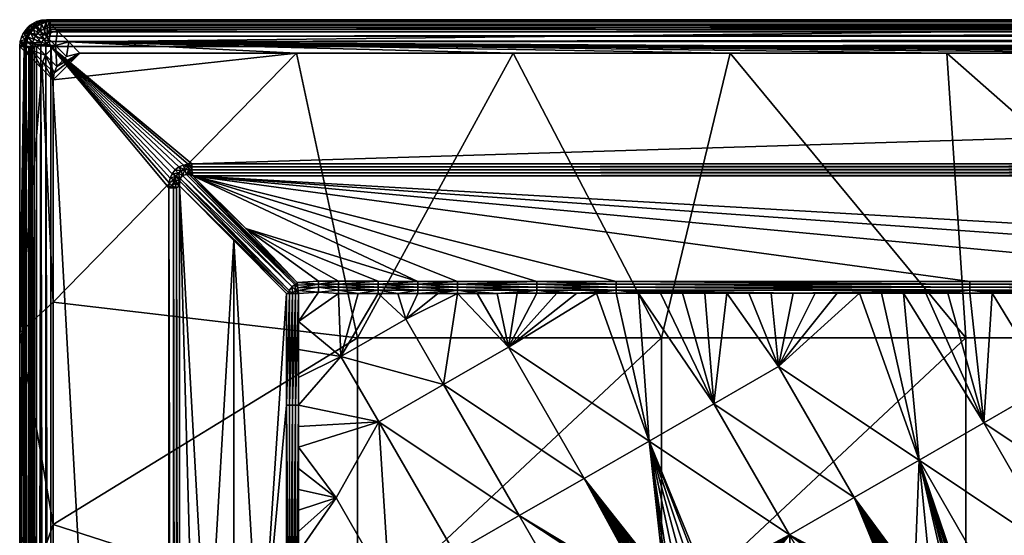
# Model space of a CAD drawing. Header units: inches. Extents: x -23.7 to 23.7, y -7.1 to 20.5.
# Tile 24 of 71: x -23.7 to -12.1, y 14.4 to 20.5. Entities that reach past the tile are written whole.
import ezdxf

# ---------------------------------------------------------------- set-up
doc = ezdxf.new("R2010")
doc.units = ezdxf.units.IN
doc.layers.get('0').update_dxf_attribs({"true_color": 0xc2ced6})

msp = doc.modelspace()

# ---------------------------------------------------------------- linework, layer by layer
for points in [[(-23.641, 20.315), (-23.54, 20.421), (-23.394, 20.299), (-23.641, 20.315)], [(-23.497, 20.414), (-23.54, 20.421), (-23.566, 20.402), (-23.497, 20.414)], [(-23.566, 20.402), (-23.529, 20.388), (-23.497, 20.414), (-23.566, 20.402)], [(-23.394, 20.299), (-23.54, 20.421), (-23.368, 20.472), (-23.394, 20.299)], [(-23.462, 20.436), (-23.484, 20.45), (-23.54, 20.421), (-23.462, 20.436)], [(-23.54, 20.421), (-23.497, 20.414), (-23.462, 20.436), (-23.54, 20.421)], [(-23.486, 20.414), (-23.533, 20.375), (-23.52, 20.362), (-23.486, 20.414)], [(-23.529, 20.388), (-23.533, 20.375), (-23.486, 20.414), (-23.529, 20.388)], [(-23.486, 20.414), (-23.497, 20.414), (-23.529, 20.388), (-23.486, 20.414)], [(-23.52, 20.362), (-23.476, 20.398), (-23.486, 20.414), (-23.52, 20.362)], [(-23.497, 20.414), (-23.486, 20.414), (-23.462, 20.436), (-23.497, 20.414)], [(-23.433, 20.442), (-23.486, 20.414), (-23.476, 20.398), (-23.433, 20.442)], [(-23.433, 20.442), (-23.462, 20.436), (-23.486, 20.414), (-23.433, 20.442)], [(-23.425, 20.467), (-23.484, 20.45), (-23.389, 20.464), (-23.425, 20.467)], [(-23.484, 20.45), (-23.426, 20.452), (-23.389, 20.464), (-23.484, 20.45)], [(-23.484, 20.45), (-23.462, 20.436), (-23.426, 20.452), (-23.484, 20.45)], [(-23.476, 20.398), (-23.426, 20.425), (-23.433, 20.442), (-23.476, 20.398)], [(-23.426, 20.425), (-23.476, 20.398), (-23.438, 20.341), (-23.426, 20.425)], [(-23.433, 20.442), (-23.426, 20.452), (-23.462, 20.436), (-23.433, 20.442)], [(-23.438, 20.341), (-23.4, 20.362), (-23.426, 20.425), (-23.438, 20.341)], [(-23.375, 20.46), (-23.433, 20.442), (-23.426, 20.425), (-23.375, 20.46)], [(-23.426, 20.452), (-23.433, 20.442), (-23.375, 20.46), (-23.426, 20.452)], [(-23.375, 20.46), (-23.389, 20.464), (-23.426, 20.452), (-23.375, 20.46)], [(-23.426, 20.425), (-23.372, 20.442), (-23.375, 20.46), (-23.426, 20.425)], [(-23.372, 20.442), (-23.426, 20.425), (-23.4, 20.362), (-23.372, 20.442)], [(-23.368, 20.472), (-23.425, 20.467), (-23.351, 20.47), (-23.368, 20.472)], [(-23.425, 20.467), (-23.389, 20.464), (-23.351, 20.47), (-23.425, 20.467)], [(-23.4, 20.362), (-23.359, 20.375), (-23.372, 20.442), (-23.4, 20.362)], [(-23.368, 20.472), (-23.237, 20.341), (-23.394, 20.299), (-23.368, 20.472)], [(-23.33, 20.466), (-23.351, 20.47), (-23.389, 20.464), (-23.33, 20.466)], [(-23.389, 20.464), (-23.375, 20.46), (-23.33, 20.466), (-23.389, 20.464)], [(-23.33, 20.466), (-23.375, 20.46), (-23.372, 20.442), (-23.33, 20.466)], [(-23.372, 20.442), (-23.33, 20.448), (-23.33, 20.466), (-23.372, 20.442)], [(-23.33, 20.448), (-23.372, 20.442), (-23.359, 20.375), (-23.33, 20.448)], [(-23.368, 20.472), (-23.351, 20.47), (-23.315, 20.472), (-23.368, 20.472)], [(0, 20.472), (-23.237, 20.341), (-23.368, 20.472), (0, 20.472)], [(-23.368, 20.472), (-23.315, 20.472), (0, 20.472), (-23.368, 20.472)], [(-23.359, 20.375), (-23.326, 20.38), (-23.33, 20.448), (-23.359, 20.375)], [(-23.351, 20.47), (-23.33, 20.466), (-23.315, 20.472), (-23.351, 20.47)], [(-23.33, 20.466), (23.315, 20.467), (23.315, 20.472), (-23.33, 20.466)], [(23.315, 20.472), (-23.315, 20.472), (-23.33, 20.466), (23.315, 20.472)], [(-23.33, 20.448), (23.315, 20.45), (23.315, 20.467), (-23.33, 20.448)], [(23.315, 20.467), (-23.33, 20.466), (-23.33, 20.448), (23.315, 20.467)], [(-23.33, 20.448), (23.315, 20.437), (23.315, 20.45), (-23.33, 20.448)], [(23.315, 20.437), (-23.33, 20.448), (-23.315, 20.421), (23.315, 20.437)], [(-23.33, 20.448), (-23.326, 20.38), (-23.315, 20.421), (-23.33, 20.448)], [(-23.326, 20.38), (-23.315, 20.402), (-23.315, 20.421), (-23.326, 20.38)], [(-23.315, 20.472), (23.315, 20.472), (23.342, 20.472), (-23.315, 20.472)], [(23.342, 20.472), (0, 20.472), (-23.315, 20.472), (23.342, 20.472)], [(-23.315, 20.421), (23.315, 20.421), (23.315, 20.437), (-23.315, 20.421)], [(-23.315, 20.402), (23.315, 20.402), (23.315, 20.421), (-23.315, 20.402)], [(23.315, 20.421), (-23.315, 20.421), (-23.315, 20.402), (23.315, 20.421)], [(0, 20.472), (-23.105, 20.21), (-23.237, 20.341), (0, 20.472)], [(0, 20.472), (0, 20.079), (-23.105, 20.21), (0, 20.472)], [(-23.678, 20.215), (-23.641, 20.315), (-23.509, 20.184), (-23.678, 20.215)], [(-23.641, 20.315), (-23.661, 20.273), (-23.604, 20.284), (-23.641, 20.315)], [(-23.558, 20.358), (-23.612, 20.356), (-23.641, 20.315), (-23.558, 20.358)], [(-23.641, 20.315), (-23.582, 20.325), (-23.558, 20.358), (-23.641, 20.315)], [(-23.641, 20.315), (-23.604, 20.284), (-23.582, 20.325), (-23.641, 20.315)], [(-23.394, 20.299), (-23.509, 20.184), (-23.641, 20.315), (-23.394, 20.299)], [(-23.558, 20.358), (-23.591, 20.38), (-23.612, 20.356), (-23.558, 20.358)], [(-23.604, 20.284), (-23.599, 20.275), (-23.571, 20.328), (-23.604, 20.284)], [(-23.571, 20.328), (-23.582, 20.325), (-23.604, 20.284), (-23.571, 20.328)], [(-23.571, 20.328), (-23.599, 20.275), (-23.582, 20.268), (-23.571, 20.328)], [(-23.529, 20.388), (-23.566, 20.402), (-23.591, 20.38), (-23.529, 20.388)], [(-23.591, 20.38), (-23.558, 20.358), (-23.529, 20.388), (-23.591, 20.38)], [(-23.571, 20.328), (-23.558, 20.358), (-23.582, 20.325), (-23.571, 20.328)], [(-23.582, 20.268), (-23.555, 20.318), (-23.571, 20.328), (-23.582, 20.268)], [(-23.555, 20.318), (-23.582, 20.268), (-23.518, 20.242), (-23.555, 20.318)], [(-23.533, 20.375), (-23.571, 20.328), (-23.555, 20.318), (-23.533, 20.375)], [(-23.571, 20.328), (-23.533, 20.375), (-23.558, 20.358), (-23.571, 20.328)], [(-23.558, 20.358), (-23.533, 20.375), (-23.529, 20.388), (-23.558, 20.358)], [(-23.555, 20.318), (-23.52, 20.362), (-23.533, 20.375), (-23.555, 20.318)], [(-23.52, 20.362), (-23.555, 20.318), (-23.498, 20.28), (-23.52, 20.362)], [(-23.518, 20.242), (-23.498, 20.28), (-23.555, 20.318), (-23.518, 20.242)], [(-23.476, 20.398), (-23.52, 20.362), (-23.471, 20.314), (-23.476, 20.398)], [(-23.498, 20.28), (-23.471, 20.314), (-23.52, 20.362), (-23.498, 20.28)], [(-23.509, 20.184), (-23.394, 20.299), (-23.263, 20.168), (-23.509, 20.184)], [(-23.399, 20.242), (-23.471, 20.314), (-23.498, 20.28), (-23.399, 20.242)], [(-23.471, 20.314), (-23.438, 20.341), (-23.476, 20.398), (-23.471, 20.314)], [(-23.438, 20.341), (-23.471, 20.314), (-23.399, 20.242), (-23.438, 20.341)], [(-23.361, 20.268), (-23.4, 20.362), (-23.438, 20.341), (-23.361, 20.268)], [(-23.399, 20.242), (-23.361, 20.268), (-23.438, 20.341), (-23.399, 20.242)], [(-23.359, 20.375), (-23.4, 20.362), (-23.361, 20.268), (-23.359, 20.375)], [(-23.263, 20.168), (-23.394, 20.299), (-23.237, 20.341), (-23.263, 20.168)], [(-23.361, 20.268), (-23.327, 20.277), (-23.359, 20.375), (-23.361, 20.268)], [(-23.327, 20.277), (-23.326, 20.38), (-23.359, 20.375), (-23.327, 20.277)], [(-23.326, 20.38), (-23.327, 20.277), (-23.315, 20.33), (-23.326, 20.38)], [(-23.327, 20.277), (23.315, 20.302), (23.315, 20.33), (-23.327, 20.277)], [(23.315, 20.33), (-23.315, 20.33), (-23.327, 20.277), (23.315, 20.33)], [(-23.327, 20.277), (23.315, 20.273), (23.315, 20.302), (-23.327, 20.277)], [(-23.326, 20.38), (23.315, 20.38), (23.315, 20.402), (-23.326, 20.38)], [(23.315, 20.402), (-23.315, 20.402), (-23.326, 20.38), (23.315, 20.402)], [(23.315, 20.38), (-23.326, 20.38), (-23.315, 20.356), (23.315, 20.38)], [(-23.315, 20.33), (-23.315, 20.356), (-23.326, 20.38), (-23.315, 20.33)], [(-23.315, 20.356), (23.315, 20.356), (23.315, 20.38), (-23.315, 20.356)], [(-23.315, 20.33), (23.315, 20.33), (23.315, 20.356), (-23.315, 20.33)], [(23.315, 20.356), (-23.315, 20.356), (-23.315, 20.33), (23.315, 20.356)], [(-23.237, 20.341), (-23.105, 20.21), (-23.263, 20.168), (-23.237, 20.341)], [(-23.678, 20.215), (-23.683, 20.157), (-23.627, 20.199), (-23.678, 20.215)], [(-23.552, 20.026), (-23.683, 20.157), (-23.678, 20.215), (-23.552, 20.026)], [(-23.627, 20.199), (-23.683, 20.157), (-23.63, 20.157), (-23.627, 20.199)], [(-23.619, 20.241), (-23.661, 20.273), (-23.678, 20.215), (-23.619, 20.241)], [(-23.678, 20.215), (-23.627, 20.199), (-23.619, 20.241), (-23.678, 20.215)], [(-23.509, 20.184), (-23.541, 20.108), (-23.678, 20.215), (-23.509, 20.184)], [(-23.678, 20.215), (-23.541, 20.108), (-23.552, 20.026), (-23.678, 20.215)], [(-23.661, 20.273), (-23.619, 20.241), (-23.604, 20.284), (-23.661, 20.273)], [(-23.627, 20.199), (-23.63, 20.157), (-23.627, 20.173), (-23.627, 20.199)], [(-23.624, -6.78), (-23.621, 20.188), (-23.63, 20.157), (-23.624, -6.78)], [(-23.621, 20.188), (-23.627, 20.173), (-23.63, 20.157), (-23.621, 20.188)], [(-23.619, 20.241), (-23.627, 20.199), (-23.621, 20.188), (-23.619, 20.241)], [(-23.621, 20.188), (-23.627, 20.199), (-23.627, 20.173), (-23.621, 20.188)], [(-23.621, 20.188), (-23.624, -6.78), (-23.606, -6.78), (-23.621, 20.188)], [(-23.599, 20.275), (-23.621, 20.188), (-23.598, 20.214), (-23.599, 20.275)], [(-23.619, 20.241), (-23.621, 20.188), (-23.599, 20.275), (-23.619, 20.241)], [(-23.606, 20.157), (-23.598, 20.214), (-23.621, 20.188), (-23.606, 20.157)], [(-23.606, -6.78), (-23.606, 20.157), (-23.621, 20.188), (-23.606, -6.78)], [(-23.604, 20.284), (-23.619, 20.241), (-23.599, 20.275), (-23.604, 20.284)], [(-23.598, 20.214), (-23.606, 20.157), (-23.535, 20.157), (-23.598, 20.214)], [(-23.598, 20.214), (-23.582, 20.268), (-23.599, 20.275), (-23.598, 20.214)], [(-23.582, 20.268), (-23.598, 20.214), (-23.531, 20.2), (-23.582, 20.268)], [(-23.535, 20.157), (-23.531, 20.2), (-23.598, 20.214), (-23.535, 20.157)], [(-23.531, 20.2), (-23.518, 20.242), (-23.582, 20.268), (-23.531, 20.2)], [(-23.541, 20.108), (-23.509, 20.184), (-23.378, 20.053), (-23.541, 20.108)], [(-23.434, 20.163), (-23.531, 20.2), (-23.535, 20.157), (-23.434, 20.163)], [(-23.425, 20.203), (-23.518, 20.242), (-23.531, 20.2), (-23.425, 20.203)], [(-23.434, 20.163), (-23.425, 20.203), (-23.531, 20.2), (-23.434, 20.163)], [(-23.498, 20.28), (-23.518, 20.242), (-23.425, 20.203), (-23.498, 20.28)], [(-23.263, 20.168), (-23.378, 20.053), (-23.509, 20.184), (-23.263, 20.168)], [(-23.425, 20.203), (-23.399, 20.242), (-23.498, 20.28), (-23.425, 20.203)], [(-23.366, 20.191), (-23.425, 20.203), (-23.434, 20.163), (-23.366, 20.191)], [(-23.376, 20.16), (-23.366, 20.191), (-23.434, 20.163), (-23.376, 20.16)], [(-23.366, 20.191), (-23.399, 20.242), (-23.425, 20.203), (-23.366, 20.191)], [(-23.339, 20.214), (-23.361, 20.268), (-23.399, 20.242), (-23.339, 20.214)], [(-23.366, 20.191), (-23.339, 20.214), (-23.399, 20.242), (-23.366, 20.191)], [(-23.315, 20.157), (-23.366, 20.191), (-23.376, 20.16), (-23.315, 20.157)], [(-23.315, 20.157), (-23.339, 20.214), (-23.366, 20.191), (-23.315, 20.157)], [(-23.339, 20.214), (-23.327, 20.277), (-23.361, 20.268), (-23.339, 20.214)], [(23.315, 20.273), (-23.327, 20.277), (-23.339, 20.214), (23.315, 20.273)], [(-23.339, 20.214), (23.315, 20.215), (23.315, 20.273), (-23.339, 20.214)], [(23.315, 20.215), (-23.339, 20.214), (-23.315, 20.157), (23.315, 20.215)], [(-23.315, 20.157), (23.315, 20.157), (23.315, 20.215), (-23.315, 20.157)], [(-23.132, 20.037), (-23.263, 20.168), (-23.105, 20.21), (-23.132, 20.037)], [(-23.105, 20.21), (-22.974, 20.079), (-23.132, 20.037), (-23.105, 20.21)], [(-5.105, 20.079), (-23.105, 20.21), (-2.553, 20.079), (-5.105, 20.079)], [(-23.105, 20.21), (0, 20.079), (-2.553, 20.079), (-23.105, 20.21)], [(-7.658, 20.079), (-23.105, 20.21), (-5.105, 20.079), (-7.658, 20.079)], [(-23.105, 20.21), (-7.658, 20.079), (-10.211, 20.079), (-23.105, 20.21)], [(-23.105, 20.21), (-10.211, 20.079), (-12.763, 20.079), (-23.105, 20.21)], [(-23.105, 20.21), (-15.316, 20.079), (-17.869, 20.079), (-23.105, 20.21)], [(-23.105, 20.21), (-20.422, 20.079), (-22.974, 20.079), (-23.105, 20.21)], [(-20.422, 20.079), (-23.105, 20.21), (-17.869, 20.079), (-20.422, 20.079)], [(-15.316, 20.079), (-23.105, 20.21), (-12.763, 20.079), (-15.316, 20.079)], [(-23.683, 16.784), (-23.683, 20.157), (-23.552, 20.026), (-23.683, 16.784)], [(-23.683, 20.157), (-23.683, 16.784), (-23.63, 20.157), (-23.683, 20.157)], [(-23.683, 13.41), (-23.63, 20.157), (-23.683, 16.784), (-23.683, 13.41)], [(-23.63, 20.157), (-23.683, 13.41), (-23.683, 10.036), (-23.63, 20.157)], [(-23.656, -6.806), (-23.63, 20.157), (-23.683, 10.036), (-23.656, -6.806)], [(-23.63, -6.78), (-23.63, 20.157), (-23.656, -6.806), (-23.63, -6.78)], [(-23.63, 20.157), (-23.63, -6.78), (-23.624, -6.78), (-23.63, 20.157)], [(-23.576, -6.78), (-23.576, 20.157), (-23.606, 20.157), (-23.576, -6.78)], [(-23.606, 20.157), (-23.606, -6.78), (-23.576, -6.78), (-23.606, 20.157)], [(-23.606, 20.157), (-23.576, 20.157), (-23.557, 20.157), (-23.606, 20.157)], [(-23.557, 20.157), (-23.535, 20.157), (-23.606, 20.157), (-23.557, 20.157)], [(-23.557, -6.78), (-23.557, 20.157), (-23.576, 20.157), (-23.557, -6.78)], [(-23.576, 20.157), (-23.576, -6.78), (-23.557, -6.78), (-23.576, 20.157)], [(-23.535, -6.78), (-23.535, 20.157), (-23.557, 20.157), (-23.535, -6.78)], [(-23.557, 20.157), (-23.557, -6.78), (-23.535, -6.78), (-23.557, 20.157)], [(-23.42, 19.895), (-23.552, 20.026), (-23.541, 20.108), (-23.42, 19.895)], [(-23.378, 20.053), (-23.41, 19.977), (-23.541, 20.108), (-23.378, 20.053)], [(-23.541, 20.108), (-23.41, 19.977), (-23.42, 19.895), (-23.541, 20.108)], [(-23.535, 20.157), (-23.485, 20.157), (-23.434, 20.163), (-23.535, 20.157)], [(-23.511, -6.78), (-23.511, 20.157), (-23.535, 20.157), (-23.511, -6.78)], [(-23.535, 20.157), (-23.535, -6.78), (-23.511, -6.78), (-23.535, 20.157)], [(-23.511, 20.157), (-23.485, 20.157), (-23.535, 20.157), (-23.511, 20.157)], [(-23.485, -6.78), (-23.485, 20.157), (-23.511, 20.157), (-23.485, -6.78)], [(-23.511, 20.157), (-23.511, -6.78), (-23.485, -6.78), (-23.511, 20.157)], [(-23.431, -6.803), (-23.434, 20.163), (-23.485, -6.78), (-23.431, -6.803)], [(-23.485, -6.78), (-23.434, 20.163), (-23.485, 20.157), (-23.485, -6.78)], [(-23.374, -6.792), (-23.376, 20.16), (-23.434, 20.163), (-23.374, -6.792)], [(-23.434, 20.163), (-23.431, -6.803), (-23.374, -6.792), (-23.434, 20.163)], [(-23.247, 19.921), (-23.378, 20.053), (-23.263, 20.168), (-23.247, 19.921)], [(-23.315, -6.78), (-23.315, 20.157), (-23.376, 20.16), (-23.315, -6.78)], [(-23.376, 20.16), (-23.374, -6.792), (-23.315, -6.78), (-23.376, 20.16)], [(-23.315, 20.157), (-23.315, -6.78), (-21.925, -5.106), (-23.315, 20.157)], [(-21.925, -5.106), (-21.925, 18.492), (-23.315, 20.157), (-21.925, -5.106)], [(-23.315, 20.157), (-21.887, 18.658), (-21.853, 18.703), (-23.315, 20.157)], [(-23.315, 20.157), (-21.91, 18.605), (-21.887, 18.658), (-23.315, 20.157)], [(-23.315, 20.157), (-21.925, 18.492), (-21.922, 18.549), (-23.315, 20.157)], [(-21.922, 18.549), (-21.91, 18.605), (-23.315, 20.157), (-21.922, 18.549)], [(-23.315, 20.157), (-21.807, 18.738), (-21.755, 18.76), (-23.315, 20.157)], [(-21.755, 18.76), (-21.699, 18.772), (-23.315, 20.157), (-21.755, 18.76)], [(-21.656, 18.775), (-23.315, 20.157), (-21.699, 18.772), (-21.656, 18.775)], [(-21.853, 18.703), (-21.807, 18.738), (-23.315, 20.157), (-21.853, 18.703)], [(-23.315, 20.157), (-21.656, 18.775), (23.315, 20.157), (-23.315, 20.157)], [(-23.289, 19.764), (-22.974, 20.079), (-20.422, 20.079), (-23.289, 19.764)], [(-23.289, 17.144), (-20.422, 20.079), (-19.706, 16.725), (-23.289, 17.144)], [(-23.278, 19.845), (-22.974, 20.079), (-23.289, 19.764), (-23.278, 19.845)], [(-23.289, 19.764), (-20.422, 20.079), (-23.289, 17.144), (-23.289, 19.764)], [(-22.974, 20.079), (-23.278, 19.845), (-23.247, 19.921), (-22.974, 20.079)], [(-23.263, 20.168), (-23.132, 20.037), (-23.247, 19.921), (-23.263, 20.168)], [(-23.247, 19.921), (-23.132, 20.037), (-22.974, 20.079), (-23.247, 19.921)], [(21.642, 18.776), (23.315, 20.157), (-21.656, 18.775), (21.642, 18.776)], [(-17.869, 20.079), (-19.706, 16.725), (-20.422, 20.079), (-17.869, 20.079)], [(-17.869, 20.079), (-16.123, 16.725), (-19.706, 16.725), (-17.869, 20.079)], [(-15.316, 20.079), (-16.123, 16.725), (-17.869, 20.079), (-15.316, 20.079)], [(-12.54, 16.725), (-16.123, 16.725), (-15.316, 20.079), (-12.54, 16.725)], [(-15.316, 20.079), (-12.763, 20.079), (-12.54, 16.725), (-15.316, 20.079)], [(-12.763, 20.079), (-10.211, 20.079), (-8.957, 16.725), (-12.763, 20.079)], [(-8.957, 16.725), (-12.54, 16.725), (-12.763, 20.079), (-8.957, 16.725)], [(-23.683, 16.784), (-23.552, 20.026), (-23.42, 19.895), (-23.683, 16.784)], [(-23.289, 19.764), (-23.42, 19.895), (-23.41, 19.977), (-23.289, 19.764)], [(-23.278, 19.845), (-23.41, 19.977), (-23.378, 20.053), (-23.278, 19.845)], [(-23.41, 19.977), (-23.278, 19.845), (-23.289, 19.764), (-23.41, 19.977)], [(-23.378, 20.053), (-23.247, 19.921), (-23.278, 19.845), (-23.378, 20.053)], [(-23.42, 19.895), (-23.289, 17.144), (-23.683, 16.784), (-23.42, 19.895)], [(-23.289, 19.764), (-23.289, 17.144), (-23.42, 19.895), (-23.289, 19.764)], [(-21.815, 18.665), (-21.853, 18.703), (-21.887, 18.658), (-21.815, 18.665)], [(-21.78, 18.69), (-21.807, 18.738), (-21.853, 18.703), (-21.78, 18.69)], [(-21.853, 18.703), (-21.815, 18.665), (-21.78, 18.69), (-21.853, 18.703)], [(-21.78, 18.69), (-21.815, 18.665), (-21.766, 18.637), (-21.78, 18.69)], [(-21.737, 18.703), (-21.755, 18.76), (-21.807, 18.738), (-21.737, 18.703)], [(-21.807, 18.738), (-21.78, 18.69), (-21.737, 18.703), (-21.807, 18.738)], [(-21.737, 18.703), (-21.78, 18.69), (-21.766, 18.637), (-21.737, 18.703)], [(-21.766, 18.637), (-21.72, 18.648), (-21.737, 18.703), (-21.766, 18.637)], [(-21.695, 18.739), (-21.699, 18.772), (-21.755, 18.76), (-21.695, 18.739)], [(-21.755, 18.76), (-21.737, 18.703), (-21.695, 18.739), (-21.755, 18.76)], [(-21.695, 18.739), (-21.737, 18.703), (-21.69, 18.707), (-21.695, 18.739)], [(-21.69, 18.707), (-21.737, 18.703), (-21.72, 18.648), (-21.69, 18.707)], [(-21.72, 18.648), (-21.686, 18.675), (-21.69, 18.707), (-21.72, 18.648)], [(-21.686, 18.675), (-21.72, 18.648), (-21.682, 18.644), (-21.686, 18.675)], [(-21.655, 18.74), (-21.656, 18.775), (-21.699, 18.772), (-21.655, 18.74)], [(-21.699, 18.772), (-21.695, 18.739), (-21.655, 18.74), (-21.699, 18.772)], [(-21.655, 18.74), (-21.695, 18.739), (-21.69, 18.707), (-21.655, 18.74)], [(-21.69, 18.707), (-21.654, 18.704), (-21.655, 18.74), (-21.69, 18.707)], [(-21.654, 18.704), (-21.69, 18.707), (-21.686, 18.675), (-21.654, 18.704)], [(-21.686, 18.675), (-21.653, 18.67), (-21.654, 18.704), (-21.686, 18.675)], [(-21.642, 18.634), (-21.653, 18.67), (-21.686, 18.675), (-21.642, 18.634)], [(-21.686, 18.675), (-21.682, 18.644), (-21.642, 18.634), (-21.686, 18.675)], [(-21.656, 18.775), (-21.655, 18.74), (21.642, 18.776), (-21.656, 18.775)], [(-21.655, 18.74), (21.642, 18.739), (21.642, 18.776), (-21.655, 18.74)], [(-21.655, 18.74), (-21.654, 18.704), (21.642, 18.739), (-21.655, 18.74)], [(21.642, 18.703), (21.642, 18.739), (-21.654, 18.704), (21.642, 18.703)], [(-21.654, 18.704), (-21.653, 18.67), (21.642, 18.703), (-21.654, 18.704)], [(-21.653, 18.67), (21.642, 18.668), (21.642, 18.703), (-21.653, 18.67)], [(-21.853, 18.587), (-21.91, 18.605), (-21.922, 18.549), (-21.853, 18.587)], [(-21.922, 18.549), (-21.89, 18.519), (-21.853, 18.587), (-21.922, 18.549)], [(-21.839, 18.63), (-21.887, 18.658), (-21.91, 18.605), (-21.839, 18.63)], [(-21.91, 18.605), (-21.853, 18.587), (-21.839, 18.63), (-21.91, 18.605)], [(-21.853, 18.587), (-21.89, 18.519), (-21.856, 18.541), (-21.853, 18.587)], [(-21.887, 18.658), (-21.839, 18.63), (-21.815, 18.665), (-21.887, 18.658)], [(-21.853, 18.587), (-21.856, 18.541), (-21.824, 18.537), (-21.853, 18.587)], [(-21.839, 18.63), (-21.853, 18.587), (-21.797, 18.57), (-21.839, 18.63)], [(-21.824, 18.537), (-21.797, 18.57), (-21.853, 18.587), (-21.824, 18.537)], [(-21.815, 18.665), (-21.839, 18.63), (-21.793, 18.603), (-21.815, 18.665)], [(-21.797, 18.57), (-21.793, 18.603), (-21.839, 18.63), (-21.797, 18.57)], [(-21.797, 18.57), (-21.824, 18.537), (-21.802, 18.513), (-21.797, 18.57)], [(-21.793, 18.603), (-21.766, 18.637), (-21.815, 18.665), (-21.793, 18.603)], [(-20.506, 17.248), (-21.797, 18.57), (-21.802, 18.513), (-20.506, 17.248)], [(-21.793, 18.603), (-21.797, 18.57), (-20.51, 17.283), (-21.793, 18.603)], [(-20.506, 17.248), (-20.51, 17.283), (-21.797, 18.57), (-20.506, 17.248)], [(-21.793, 18.603), (-20.472, 17.323), (-21.766, 18.637), (-21.793, 18.603)], [(-20.472, 17.323), (-21.793, 18.603), (-20.51, 17.283), (-20.472, 17.323)], [(-21.72, 18.648), (-21.766, 18.637), (-20.442, 17.351), (-21.72, 18.648)], [(-21.766, 18.637), (-20.472, 17.323), (-20.442, 17.351), (-21.766, 18.637)], [(-20.41, 17.345), (-21.72, 18.648), (-20.442, 17.351), (-20.41, 17.345)], [(-20.41, 17.345), (-21.682, 18.644), (-21.72, 18.648), (-20.41, 17.345)], [(-21.682, 18.644), (-20.41, 17.345), (-20.414, 17.376), (-21.682, 18.644)], [(-21.02, 18.012), (-21.682, 18.644), (-20.414, 17.376), (-21.02, 18.012)], [(-21.682, 18.644), (-21.02, 18.012), (-21.642, 18.634), (-21.682, 18.644)], [(-21.653, 18.67), (-21.642, 18.634), (21.642, 18.668), (-21.653, 18.67)], [(21.642, 18.634), (21.642, 18.668), (-21.642, 18.634), (21.642, 18.634)], [(-21.642, 18.634), (-18.527, 17.389), (-17.591, 17.389), (-21.642, 18.634)], [(-21.642, 18.634), (-17.591, 17.389), (-16.656, 17.389), (-21.642, 18.634)], [(-21.642, 18.634), (-12.492, 17.388), (-8.328, 17.387), (-21.642, 18.634)], [(-21.642, 18.634), (-8.328, 17.387), (-4.164, 17.386), (-21.642, 18.634)], [(-12.492, 17.388), (-21.642, 18.634), (-16.656, 17.389), (-12.492, 17.388)], [(-18.994, 17.389), (-21.642, 18.634), (-21.02, 18.012), (-18.994, 17.389)], [(-18.994, 17.389), (-18.527, 17.389), (-21.642, 18.634), (-18.994, 17.389)], [(0, 17.385), (-21.642, 18.634), (-4.164, 17.386), (0, 17.385)], [(-21.642, 18.634), (0, 17.385), (21.642, 18.634), (-21.642, 18.634)], [(-21.89, 18.519), (-21.922, 18.549), (-21.925, 18.492), (-21.89, 18.519)], [(-21.925, 18.492), (-21.871, 18.492), (-21.89, 18.519), (-21.925, 18.492)], [(-21.871, -5.106), (-21.871, 18.492), (-21.925, 18.492), (-21.871, -5.106)], [(-21.925, 18.492), (-21.925, -5.106), (-21.871, -5.106), (-21.925, 18.492)], [(-21.835, 18.492), (-21.856, 18.541), (-21.89, 18.519), (-21.835, 18.492)], [(-21.89, 18.519), (-21.871, 18.492), (-21.835, 18.492), (-21.89, 18.519)], [(-21.871, 18.492), (-21.871, -5.106), (-21.835, -5.106), (-21.871, 18.492)], [(-21.835, -5.106), (-21.835, 18.492), (-21.871, 18.492), (-21.835, -5.106)], [(-21.856, 18.541), (-21.835, 18.492), (-21.802, 18.513), (-21.856, 18.541)], [(-21.856, 18.541), (-21.802, 18.513), (-21.824, 18.537), (-21.856, 18.541)], [(-21.802, -5.128), (-21.802, 18.513), (-21.835, 18.492), (-21.802, -5.128)], [(-21.835, 18.492), (-21.835, -5.106), (-21.802, -5.128), (-21.835, 18.492)], [(-21.472, 6.693), (-21.802, 18.513), (-21.802, -5.128), (-21.472, 6.693)], [(-21.802, 18.513), (-21.472, 12.593), (-21.161, 17.87), (-21.802, 18.513)], [(-21.802, 18.513), (-21.472, 6.693), (-21.472, 12.593), (-21.802, 18.513)], [(-21.802, 18.513), (-21.161, 17.87), (-20.506, 17.248), (-21.802, 18.513)], [(-20.164, 17.39), (-21.02, 18.012), (-20.414, 17.376), (-20.164, 17.39)], [(-21.02, 18.012), (-19.462, 17.39), (-18.994, 17.389), (-21.02, 18.012)], [(-21.02, 18.012), (-20.164, 17.39), (-19.93, 17.39), (-21.02, 18.012)], [(-21.02, 18.012), (-19.93, 17.39), (-19.462, 17.39), (-21.02, 18.012)], [(-21.16, 12.593), (-21.161, 17.87), (-21.472, 12.593), (-21.16, 12.593)], [(-21.161, 17.87), (-21.16, 12.593), (-20.849, 12.593), (-21.161, 17.87)], [(-21.161, 17.87), (-20.849, 12.593), (-20.539, 17.248), (-21.161, 17.87)], [(-21.161, 17.87), (-20.539, 17.248), (-20.506, 17.248), (-21.161, 17.87)], [(-20.47, 17.248), (-20.472, 17.323), (-20.51, 17.283), (-20.47, 17.248)], [(-20.47, 17.248), (-20.51, 17.283), (-20.506, 17.248), (-20.47, 17.248)], [(-20.435, 17.286), (-20.442, 17.351), (-20.472, 17.323), (-20.435, 17.286)], [(-20.47, 17.248), (-20.435, 17.286), (-20.472, 17.323), (-20.47, 17.248)], [(-20.435, 17.286), (-20.47, 17.248), (-20.434, 17.248), (-20.435, 17.286)], [(-20.406, 17.313), (-20.442, 17.351), (-20.435, 17.286), (-20.406, 17.313)], [(-20.442, 17.351), (-20.406, 17.313), (-20.41, 17.345), (-20.442, 17.351)], [(-20.406, 17.313), (-20.435, 17.286), (-20.402, 17.281), (-20.406, 17.313)], [(-20.435, 17.286), (-20.434, 17.248), (-20.398, 17.248), (-20.435, 17.286)], [(-20.402, 17.281), (-20.435, 17.286), (-20.398, 17.248), (-20.402, 17.281)], [(-20.414, 17.376), (-20.164, 17.356), (-20.164, 17.39), (-20.414, 17.376)], [(-20.414, 17.376), (-20.41, 17.345), (-20.164, 17.356), (-20.414, 17.376)], [(-20.406, 17.313), (-20.164, 17.356), (-20.41, 17.345), (-20.406, 17.313)], [(-20.41, 17.345), (-20.406, 17.313), (-20.402, 17.281), (-20.41, 17.345)], [(-20.406, 17.313), (-20.164, 17.321), (-20.164, 17.356), (-20.406, 17.313)], [(-20.164, 17.321), (-20.406, 17.313), (-20.402, 17.281), (-20.164, 17.321)], [(-20.406, 17.313), (-20.402, 17.281), (-20.398, 17.248), (-20.406, 17.313)], [(-20.164, 17.321), (-20.402, 17.281), (-20.164, 17.264), (-20.164, 17.321)], [(-20.164, 17.264), (-20.402, 17.281), (-20.398, 17.248), (-20.164, 17.264)], [(-20.164, 17.356), (-19.93, 17.356), (-19.93, 17.39), (-20.164, 17.356)], [(-19.93, 17.39), (-20.164, 17.39), (-20.164, 17.356), (-19.93, 17.39)], [(-20.164, 17.356), (-20.164, 17.321), (-19.93, 17.321), (-20.164, 17.356)], [(-19.93, 17.321), (-19.93, 17.356), (-20.164, 17.356), (-19.93, 17.321)], [(-20.164, 17.321), (-20.164, 17.264), (-19.93, 17.285), (-20.164, 17.321)], [(-19.93, 17.285), (-19.93, 17.321), (-20.164, 17.321), (-19.93, 17.285)], [(-20.164, 17.264), (-19.93, 17.248), (-19.93, 17.285), (-20.164, 17.264)], [(-19.462, 17.39), (-19.93, 17.39), (-19.93, 17.356), (-19.462, 17.39)], [(-19.93, 17.356), (-19.462, 17.356), (-19.462, 17.39), (-19.93, 17.356)], [(-19.93, 17.356), (-19.93, 17.321), (-19.462, 17.321), (-19.93, 17.356)], [(-19.462, 17.321), (-19.462, 17.356), (-19.93, 17.356), (-19.462, 17.321)], [(-19.93, 17.321), (-19.93, 17.285), (-19.462, 17.285), (-19.93, 17.321)], [(-19.462, 17.285), (-19.462, 17.321), (-19.93, 17.321), (-19.462, 17.285)], [(-19.93, 17.285), (-19.93, 17.248), (-19.696, 17.248), (-19.93, 17.285)], [(-19.93, 17.285), (-19.696, 17.248), (-19.462, 17.285), (-19.93, 17.285)], [(-19.696, 17.248), (-19.462, 17.248), (-19.462, 17.285), (-19.696, 17.248)], [(-18.994, 17.389), (-19.462, 17.39), (-19.462, 17.356), (-18.994, 17.389)], [(-19.462, 17.356), (-18.994, 17.356), (-18.994, 17.389), (-19.462, 17.356)], [(-19.462, 17.356), (-19.462, 17.321), (-18.994, 17.321), (-19.462, 17.356)], [(-18.994, 17.321), (-18.994, 17.356), (-19.462, 17.356), (-18.994, 17.321)], [(-19.462, 17.321), (-19.462, 17.285), (-18.994, 17.285), (-19.462, 17.321)], [(-18.994, 17.285), (-18.994, 17.321), (-19.462, 17.321), (-18.994, 17.285)], [(-19.462, 17.285), (-19.462, 17.248), (-19.228, 17.248), (-19.462, 17.285)], [(-19.462, 17.285), (-19.228, 17.248), (-18.994, 17.285), (-19.462, 17.285)], [(-18.994, 17.285), (-19.228, 17.248), (-18.994, 17.248), (-18.994, 17.285)], [(-18.994, 17.356), (-18.527, 17.356), (-18.527, 17.389), (-18.994, 17.356)], [(-18.527, 17.389), (-18.994, 17.389), (-18.994, 17.356), (-18.527, 17.389)], [(-18.994, 17.356), (-18.994, 17.321), (-18.527, 17.321), (-18.994, 17.356)], [(-18.527, 17.321), (-18.527, 17.356), (-18.994, 17.356), (-18.527, 17.321)], [(-18.994, 17.321), (-18.994, 17.285), (-18.527, 17.285), (-18.994, 17.321)], [(-18.527, 17.285), (-18.527, 17.321), (-18.994, 17.321), (-18.527, 17.285)], [(-18.527, 17.285), (-18.994, 17.285), (-18.994, 17.248), (-18.527, 17.285)], [(-18.994, 17.248), (-18.76, 17.248), (-18.527, 17.285), (-18.994, 17.248)], [(-18.76, 17.248), (-18.527, 17.248), (-18.527, 17.285), (-18.76, 17.248)], [(-18.527, 17.356), (-17.591, 17.356), (-17.591, 17.389), (-18.527, 17.356)], [(-17.591, 17.389), (-18.527, 17.389), (-18.527, 17.356), (-17.591, 17.389)], [(-18.527, 17.356), (-18.527, 17.321), (-17.591, 17.321), (-18.527, 17.356)], [(-17.591, 17.321), (-17.591, 17.356), (-18.527, 17.356), (-17.591, 17.321)], [(-18.527, 17.321), (-18.527, 17.285), (-17.591, 17.285), (-18.527, 17.321)], [(-17.591, 17.285), (-17.591, 17.321), (-18.527, 17.321), (-17.591, 17.285)], [(-18.527, 17.285), (-18.293, 17.248), (-18.059, 17.248), (-18.527, 17.285)], [(-17.591, 17.285), (-18.527, 17.285), (-18.059, 17.248), (-17.591, 17.285)], [(-18.293, 17.248), (-18.527, 17.285), (-18.527, 17.248), (-18.293, 17.248)], [(-17.825, 17.249), (-17.591, 17.285), (-18.059, 17.248), (-17.825, 17.249)], [(-17.591, 17.285), (-17.825, 17.249), (-17.591, 17.249), (-17.591, 17.285)], [(-16.656, 17.356), (-16.656, 17.389), (-17.591, 17.389), (-16.656, 17.356)], [(-17.591, 17.389), (-17.591, 17.356), (-16.656, 17.356), (-17.591, 17.389)], [(-17.591, 17.356), (-17.591, 17.321), (-16.656, 17.321), (-17.591, 17.356)], [(-16.656, 17.321), (-16.656, 17.356), (-17.591, 17.356), (-16.656, 17.321)], [(-16.656, 17.285), (-16.656, 17.321), (-17.591, 17.321), (-16.656, 17.285)], [(-17.591, 17.321), (-17.591, 17.285), (-16.656, 17.285), (-17.591, 17.321)], [(-16.656, 17.285), (-17.591, 17.285), (-17.123, 17.249), (-16.656, 17.285)], [(-17.591, 17.285), (-17.591, 17.249), (-17.357, 17.249), (-17.591, 17.285)], [(-17.357, 17.249), (-17.123, 17.249), (-17.591, 17.285), (-17.357, 17.249)], [(-16.889, 17.249), (-16.656, 17.285), (-17.123, 17.249), (-16.889, 17.249)], [(-16.656, 17.285), (-16.889, 17.249), (-16.656, 17.249), (-16.656, 17.285)], [(-16.656, 17.389), (-16.656, 17.356), (-12.492, 17.355), (-16.656, 17.389)], [(-12.492, 17.355), (-12.492, 17.388), (-16.656, 17.389), (-12.492, 17.355)], [(-12.492, 17.321), (-12.492, 17.355), (-16.656, 17.356), (-12.492, 17.321)], [(-16.656, 17.356), (-16.656, 17.321), (-12.492, 17.321), (-16.656, 17.356)], [(-12.492, 17.286), (-12.492, 17.321), (-16.656, 17.321), (-12.492, 17.286)], [(-16.656, 17.321), (-16.656, 17.285), (-12.492, 17.286), (-16.656, 17.321)], [(-16.656, 17.285), (-14.574, 17.249), (-12.492, 17.286), (-16.656, 17.285)], [(-16.656, 17.285), (-14.834, 17.249), (-14.574, 17.249), (-16.656, 17.285)], [(-16.656, 17.285), (-15.094, 17.249), (-14.834, 17.249), (-16.656, 17.285)], [(-15.354, 17.249), (-16.656, 17.285), (-15.615, 17.249), (-15.354, 17.249)], [(-16.656, 17.285), (-16.135, 17.249), (-15.875, 17.249), (-16.656, 17.285)], [(-15.875, 17.249), (-15.615, 17.249), (-16.656, 17.285), (-15.875, 17.249)], [(-16.656, 17.249), (-16.395, 17.249), (-16.656, 17.285), (-16.656, 17.249)], [(-16.656, 17.285), (-16.395, 17.249), (-16.135, 17.249), (-16.656, 17.285)], [(-16.656, 17.285), (-15.354, 17.249), (-15.094, 17.249), (-16.656, 17.285)], [(-14.313, 17.249), (-12.492, 17.286), (-14.574, 17.249), (-14.313, 17.249)], [(-14.313, 17.249), (-14.053, 17.249), (-12.492, 17.286), (-14.313, 17.249)], [(-13.793, 17.25), (-12.492, 17.286), (-14.053, 17.249), (-13.793, 17.25)], [(-13.793, 17.25), (-13.533, 17.25), (-12.492, 17.286), (-13.793, 17.25)], [(-13.533, 17.25), (-13.272, 17.25), (-12.492, 17.286), (-13.533, 17.25)], [(-13.012, 17.25), (-12.492, 17.286), (-13.272, 17.25), (-13.012, 17.25)], [(-13.012, 17.25), (-12.752, 17.25), (-12.492, 17.286), (-13.012, 17.25)], [(-12.752, 17.25), (-12.492, 17.25), (-12.492, 17.286), (-12.752, 17.25)], [(-8.328, 17.387), (-12.492, 17.388), (-12.492, 17.355), (-8.328, 17.387)], [(-12.492, 17.355), (-8.328, 17.355), (-8.328, 17.387), (-12.492, 17.355)], [(-12.492, 17.355), (-12.492, 17.321), (-8.328, 17.321), (-12.492, 17.355)], [(-8.328, 17.321), (-8.328, 17.355), (-12.492, 17.355), (-8.328, 17.321)], [(-12.492, 17.321), (-12.492, 17.286), (-8.328, 17.286), (-12.492, 17.321)], [(-8.328, 17.286), (-8.328, 17.321), (-12.492, 17.321), (-8.328, 17.286)], [(-12.492, 17.286), (-10.67, 17.25), (-10.41, 17.251), (-12.492, 17.286)], [(-10.93, 17.25), (-12.492, 17.286), (-11.19, 17.25), (-10.93, 17.25)], [(-12.492, 17.286), (-11.451, 17.25), (-11.19, 17.25), (-12.492, 17.286)], [(-12.492, 17.286), (-10.41, 17.251), (-8.328, 17.286), (-12.492, 17.286)], [(-10.67, 17.25), (-12.492, 17.286), (-10.93, 17.25), (-10.67, 17.25)], [(-12.492, 17.286), (-11.971, 17.25), (-11.711, 17.25), (-12.492, 17.286)], [(-12.492, 17.25), (-12.231, 17.25), (-12.492, 17.286), (-12.492, 17.25)], [(-11.971, 17.25), (-12.492, 17.286), (-12.231, 17.25), (-11.971, 17.25)], [(-12.492, 17.286), (-11.711, 17.25), (-11.451, 17.25), (-12.492, 17.286)], [(-20.539, 15.929), (-20.539, 17.248), (-20.849, 12.593), (-20.539, 15.929)], [(-20.539, 17.248), (-20.539, 15.929), (-20.506, 17.248), (-20.539, 17.248)], [(-20.505, 15.929), (-20.506, 17.248), (-20.539, 15.929), (-20.505, 15.929)], [(-20.47, 17.248), (-20.506, 17.248), (-20.434, 17.248), (-20.47, 17.248)], [(-20.47, 17.248), (-20.506, 17.248), (-20.505, 15.929), (-20.47, 17.248)], [(-20.505, 15.929), (-20.47, 15.929), (-20.47, 17.248), (-20.505, 15.929)], [(-20.434, 15.929), (-20.434, 17.248), (-20.47, 15.929), (-20.434, 15.929)], [(-20.434, 17.248), (-20.47, 17.248), (-20.47, 15.929), (-20.434, 17.248)], [(-20.434, 15.929), (-20.398, 15.929), (-20.398, 17.248), (-20.434, 15.929)], [(-20.398, 17.248), (-20.434, 17.248), (-20.434, 15.929), (-20.398, 17.248)], [(-20.164, 17.264), (-20.398, 17.248), (-20.398, 16.918), (-20.164, 17.264)], [(-20.398, 16.918), (-19.93, 17.248), (-20.164, 17.264), (-20.398, 16.918)], [(-20.398, 17.248), (-20.398, 16.588), (-20.398, 16.918), (-20.398, 17.248)], [(-20.398, 16.588), (-20.398, 17.248), (-20.398, 15.929), (-20.398, 16.588)], [(-19.9, 16.505), (-19.93, 17.248), (-20.398, 16.918), (-19.9, 16.505)], [(-19.9, 16.505), (-19.696, 17.248), (-19.93, 17.248), (-19.9, 16.505)], [(-19.696, 17.248), (-19.9, 16.505), (-19.462, 17.248), (-19.696, 17.248)], [(-19.462, 17.248), (-19.9, 16.505), (-19.135, 16.945), (-19.462, 17.248)], [(-19.462, 17.248), (-19.135, 16.945), (-19.228, 17.248), (-19.462, 17.248)], [(-19.135, 16.945), (-18.994, 17.248), (-19.228, 17.248), (-19.135, 16.945)], [(-18.76, 17.248), (-18.994, 17.248), (-19.135, 16.945), (-18.76, 17.248)], [(-18.527, 17.248), (-19.135, 16.945), (-18.69, 16.173), (-18.527, 17.248)], [(-18.527, 17.248), (-18.76, 17.248), (-19.135, 16.945), (-18.527, 17.248)], [(-18.527, 17.248), (-18.69, 16.173), (-17.926, 16.613), (-18.527, 17.248)], [(-17.926, 16.613), (-18.293, 17.248), (-18.527, 17.248), (-17.926, 16.613)], [(-18.293, 17.248), (-17.926, 16.613), (-18.059, 17.248), (-18.293, 17.248)], [(-17.825, 17.249), (-18.059, 17.248), (-17.926, 16.613), (-17.825, 17.249)], [(-17.926, 16.613), (-17.591, 17.249), (-17.825, 17.249), (-17.926, 16.613)], [(-17.357, 17.249), (-17.591, 17.249), (-17.926, 16.613), (-17.357, 17.249)], [(-16.271, 15.508), (-16.889, 17.249), (-17.926, 16.613), (-16.271, 15.508)], [(-16.889, 17.249), (-17.123, 17.249), (-17.926, 16.613), (-16.889, 17.249)], [(-17.123, 17.249), (-17.357, 17.249), (-17.926, 16.613), (-17.123, 17.249)], [(-16.271, 15.508), (-16.656, 17.249), (-16.889, 17.249), (-16.271, 15.508)], [(-16.395, 17.249), (-16.656, 17.249), (-16.271, 15.508), (-16.395, 17.249)], [(-15.508, 15.948), (-16.135, 17.249), (-16.395, 17.249), (-15.508, 15.948)], [(-16.271, 15.508), (-15.508, 15.948), (-16.395, 17.249), (-16.271, 15.508)], [(-15.875, 17.249), (-16.135, 17.249), (-15.508, 15.948), (-15.875, 17.249)], [(-15.508, 15.948), (-15.615, 17.249), (-15.875, 17.249), (-15.508, 15.948)], [(-15.354, 17.249), (-15.615, 17.249), (-15.508, 15.948), (-15.354, 17.249)], [(-15.508, 15.948), (-14.744, 16.387), (-15.354, 17.249), (-15.508, 15.948)], [(-14.744, 16.387), (-15.094, 17.249), (-15.354, 17.249), (-14.744, 16.387)], [(-14.744, 16.387), (-14.834, 17.249), (-15.094, 17.249), (-14.744, 16.387)], [(-14.574, 17.249), (-14.834, 17.249), (-14.744, 16.387), (-14.574, 17.249)], [(-14.744, 16.387), (-13.793, 17.25), (-14.053, 17.249), (-14.744, 16.387)], [(-13.091, 15.283), (-13.793, 17.25), (-14.744, 16.387), (-13.091, 15.283)], [(-14.744, 16.387), (-14.313, 17.249), (-14.574, 17.249), (-14.744, 16.387)], [(-14.053, 17.249), (-14.313, 17.249), (-14.744, 16.387), (-14.053, 17.249)], [(-13.533, 17.25), (-13.793, 17.25), (-13.091, 15.283), (-13.533, 17.25)], [(-13.533, 17.25), (-13.091, 15.283), (-13.272, 17.25), (-13.533, 17.25)], [(-13.272, 17.25), (-13.091, 15.283), (-12.328, 15.723), (-13.272, 17.25)], [(-13.272, 17.25), (-12.328, 15.723), (-13.012, 17.25), (-13.272, 17.25)], [(-12.752, 17.25), (-13.012, 17.25), (-12.328, 15.723), (-12.752, 17.25)], [(-12.328, 15.723), (-12.492, 17.25), (-12.752, 17.25), (-12.328, 15.723)], [(-12.231, 17.25), (-12.492, 17.25), (-12.328, 15.723), (-12.231, 17.25)], [(-11.565, 16.163), (-12.231, 17.25), (-12.328, 15.723), (-11.565, 16.163)], [(-12.231, 17.25), (-11.565, 16.163), (-11.971, 17.25), (-12.231, 17.25)], [(-23.289, 14.523), (-23.683, 16.784), (-23.289, 17.144), (-23.289, 14.523)], [(-23.289, 14.523), (-23.289, 17.144), (-19.706, 16.725), (-23.289, 14.523)], [(-18.69, 16.173), (-19.135, 16.945), (-19.9, 16.505), (-18.69, 16.173)], [(-20.398, 16.918), (-20.398, 16.588), (-19.9, 16.505), (-20.398, 16.918)], [(-23.683, 16.784), (-23.289, 14.523), (-23.683, 13.41), (-23.683, 16.784)], [(-19.706, 16.725), (-19.706, 13.371), (-23.289, 14.523), (-19.706, 16.725)], [(-19.706, 13.371), (-19.706, 16.725), (-16.123, 16.725), (-19.706, 13.371)], [(-16.123, 16.725), (-16.123, 13.371), (-19.706, 13.371), (-16.123, 16.725)], [(-16.123, 13.371), (-16.123, 16.725), (-12.54, 16.725), (-16.123, 13.371)], [(-12.54, 16.725), (-12.54, 13.371), (-16.123, 13.371), (-12.54, 16.725)], [(-12.54, 13.371), (-12.54, 16.725), (-8.957, 16.725), (-12.54, 13.371)], [(-20.398, 16.258), (-20.398, 16.588), (-20.398, 15.929), (-20.398, 16.258)], [(-19.9, 16.505), (-20.398, 16.588), (-20.398, 16.258), (-19.9, 16.505)], [(-17.035, 15.068), (-17.926, 16.613), (-18.69, 16.173), (-17.035, 15.068)], [(-17.926, 16.613), (-17.035, 15.068), (-16.271, 15.508), (-17.926, 16.613)], [(-20.398, 15.929), (-19.9, 16.505), (-20.398, 16.258), (-20.398, 15.929)], [(-19.9, 16.505), (-20.398, 15.929), (-19.454, 15.733), (-19.9, 16.505)], [(-19.9, 16.505), (-19.454, 15.733), (-18.69, 16.173), (-19.9, 16.505)], [(-13.854, 14.844), (-14.744, 16.387), (-15.508, 15.948), (-13.854, 14.844)], [(-14.744, 16.387), (-13.854, 14.844), (-13.091, 15.283), (-14.744, 16.387)], [(-17.799, 14.629), (-18.69, 16.173), (-19.454, 15.733), (-17.799, 14.629)], [(-18.69, 16.173), (-17.799, 14.629), (-17.035, 15.068), (-18.69, 16.173)], [(-10.676, 14.62), (-11.565, 16.163), (-12.328, 15.723), (-10.676, 14.62)], [(-20.538, 11.97), (-20.539, 15.929), (-20.849, 12.593), (-20.538, 11.97)], [(-20.539, 15.929), (-20.538, 11.97), (-20.505, 11.97), (-20.539, 15.929)], [(-20.505, 11.97), (-20.505, 15.929), (-20.539, 15.929), (-20.505, 11.97)], [(-20.505, 11.97), (-20.47, 11.97), (-20.47, 15.929), (-20.505, 11.97)], [(-20.47, 15.929), (-20.505, 15.929), (-20.505, 11.97), (-20.47, 15.929)], [(-20.47, 11.97), (-20.435, 11.97), (-20.434, 15.929), (-20.47, 11.97)], [(-20.434, 15.929), (-20.47, 15.929), (-20.47, 11.97), (-20.434, 15.929)], [(-20.435, 11.97), (-20.398, 15.929), (-20.434, 15.929), (-20.435, 11.97)], [(-20.435, 11.97), (-20.398, 13.95), (-20.398, 15.929), (-20.435, 11.97)], [(-20.398, 15.929), (-20.398, 15.186), (-20.398, 15.434), (-20.398, 15.929)], [(-20.398, 15.929), (-20.398, 14.939), (-20.398, 15.186), (-20.398, 15.929)], [(-20.398, 15.929), (-20.398, 14.444), (-20.398, 14.692), (-20.398, 15.929)], [(-20.398, 15.929), (-20.398, 13.95), (-20.398, 14.197), (-20.398, 15.929)], [(-20.398, 14.197), (-20.398, 14.444), (-20.398, 15.929), (-20.398, 14.197)], [(-20.398, 14.692), (-20.398, 14.939), (-20.398, 15.929), (-20.398, 14.692)], [(-20.398, 15.434), (-20.398, 15.681), (-20.398, 15.929), (-20.398, 15.434)], [(-20.398, 15.929), (-20.398, 15.681), (-19.454, 15.733), (-20.398, 15.929)], [(-14.618, 14.404), (-15.508, 15.948), (-16.271, 15.508), (-14.618, 14.404)], [(-15.508, 15.948), (-14.618, 14.404), (-13.854, 14.844), (-15.508, 15.948)], [(-20.398, 15.681), (-20.398, 15.434), (-19.454, 15.733), (-20.398, 15.681)], [(-20.398, 15.434), (-19.957, 14.839), (-19.454, 15.733), (-20.398, 15.434)], [(-19.454, 15.733), (-19.957, 14.839), (-19.327, 13.749), (-19.454, 15.733)], [(-19.327, 13.749), (-18.563, 14.189), (-19.454, 15.733), (-19.327, 13.749)], [(-19.454, 15.733), (-18.563, 14.189), (-17.799, 14.629), (-19.454, 15.733)], [(-11.439, 14.18), (-12.328, 15.723), (-13.091, 15.283), (-11.439, 14.18)], [(-12.328, 15.723), (-11.439, 14.18), (-10.676, 14.62), (-12.328, 15.723)], [(-20.398, 15.434), (-20.398, 15.186), (-19.957, 14.839), (-20.398, 15.434)], [(-17.035, 15.068), (-16.088, 13.87), (-16.271, 15.508), (-17.035, 15.068)], [(-16.022, 13.876), (-16.271, 15.508), (-16.056, 13.875), (-16.022, 13.876)], [(-16.056, 13.875), (-16.271, 15.508), (-16.088, 13.87), (-16.056, 13.875)], [(-15.732, 13.876), (-16.271, 15.508), (-15.829, 13.876), (-15.732, 13.876)], [(-15.602, 13.875), (-16.271, 15.508), (-15.635, 13.857), (-15.602, 13.875)], [(-15.635, 13.857), (-16.271, 15.508), (-15.732, 13.876), (-15.635, 13.857)], [(-16.271, 15.508), (-15.926, 13.876), (-15.829, 13.876), (-16.271, 15.508)], [(-16.271, 15.508), (-16.022, 13.876), (-15.926, 13.876), (-16.271, 15.508)], [(-14.618, 14.404), (-16.271, 15.508), (-15.602, 13.875), (-14.618, 14.404)], [(-13.854, 14.844), (-13.144, 13.876), (-13.091, 15.283), (-13.854, 14.844)], [(-13.144, 13.876), (-12.951, 13.876), (-13.091, 15.283), (-13.144, 13.876)], [(-13.091, 15.283), (-12.202, 13.74), (-11.439, 14.18), (-13.091, 15.283)], [(-13.091, 15.283), (-12.758, 13.857), (-12.725, 13.875), (-13.091, 15.283)], [(-12.951, 13.876), (-12.758, 13.857), (-13.091, 15.283), (-12.951, 13.876)], [(-13.091, 15.283), (-12.725, 13.875), (-12.692, 13.87), (-13.091, 15.283)], [(-13.091, 15.283), (-12.692, 13.87), (-12.659, 13.863), (-13.091, 15.283)], [(-12.628, 13.853), (-12.597, 13.84), (-13.091, 15.283), (-12.628, 13.853)], [(-13.091, 15.283), (-12.597, 13.84), (-12.202, 13.74), (-13.091, 15.283)], [(-12.659, 13.863), (-12.628, 13.853), (-13.091, 15.283), (-12.659, 13.863)], [(-20.398, 14.939), (-19.957, 14.839), (-20.398, 15.186), (-20.398, 14.939)], [(-17.799, 14.629), (-16.305, 13.729), (-17.035, 15.068), (-17.799, 14.629)], [(-16.212, 13.823), (-17.035, 15.068), (-16.239, 13.803), (-16.212, 13.823)], [(-17.035, 15.068), (-16.285, 13.756), (-16.263, 13.781), (-17.035, 15.068)], [(-17.035, 15.068), (-16.263, 13.781), (-16.239, 13.803), (-17.035, 15.068)], [(-17.035, 15.068), (-16.212, 13.823), (-16.183, 13.839), (-17.035, 15.068)], [(-17.035, 15.068), (-16.183, 13.839), (-16.152, 13.853), (-17.035, 15.068)], [(-17.035, 15.068), (-16.152, 13.853), (-16.121, 13.863), (-17.035, 15.068)], [(-17.035, 15.068), (-16.121, 13.863), (-16.088, 13.87), (-17.035, 15.068)], [(-16.305, 13.729), (-16.285, 13.756), (-17.035, 15.068), (-16.305, 13.729)], [(-19.957, 14.839), (-20.398, 14.939), (-20.398, 14.692), (-19.957, 14.839)], [(-14.618, 14.404), (-13.407, 13.756), (-13.854, 14.844), (-14.618, 14.404)], [(-13.333, 13.823), (-13.854, 14.844), (-13.36, 13.803), (-13.333, 13.823)], [(-13.333, 13.823), (-13.304, 13.839), (-13.854, 14.844), (-13.333, 13.823)], [(-13.274, 13.853), (-13.242, 13.863), (-13.854, 14.844), (-13.274, 13.853)], [(-13.304, 13.839), (-13.274, 13.853), (-13.854, 14.844), (-13.304, 13.839)], [(-13.854, 14.844), (-13.385, 13.781), (-13.36, 13.803), (-13.854, 14.844)], [(-13.407, 13.756), (-13.385, 13.781), (-13.854, 14.844), (-13.407, 13.756)], [(-13.854, 14.844), (-13.242, 13.863), (-13.21, 13.87), (-13.854, 14.844)], [(-13.854, 14.844), (-13.21, 13.87), (-13.177, 13.875), (-13.854, 14.844)], [(-13.854, 14.844), (-13.177, 13.875), (-13.144, 13.876), (-13.854, 14.844)], [(-19.957, 14.839), (-20.398, 14.692), (-20.398, 14.444), (-19.957, 14.839)], [(-19.327, 13.749), (-19.957, 14.839), (-20.398, 14.197), (-19.327, 13.749)], [(-20.398, 14.444), (-20.398, 14.197), (-19.957, 14.839), (-20.398, 14.444)], [(-16.909, 13.085), (-17.799, 14.629), (-18.563, 14.189), (-16.909, 13.085)], [(-16.909, 13.085), (-16.335, 13.67), (-17.799, 14.629), (-16.909, 13.085)], [(-16.321, 13.701), (-16.305, 13.729), (-17.799, 14.629), (-16.321, 13.701)], [(-16.335, 13.67), (-16.321, 13.701), (-17.799, 14.629), (-16.335, 13.67)], [(-23.683, 13.41), (-23.289, 14.523), (-23.289, 11.903), (-23.683, 13.41)], [(-19.706, 13.371), (-23.289, 11.903), (-23.289, 14.523), (-19.706, 13.371)], [(-15.569, 13.87), (-14.618, 14.404), (-15.602, 13.875), (-15.569, 13.87)], [(-14.618, 14.404), (-15.569, 13.87), (-15.537, 13.863), (-14.618, 14.404)], [(-15.505, 13.853), (-14.618, 14.404), (-15.537, 13.863), (-15.505, 13.853)], [(-15.475, 13.839), (-14.618, 14.404), (-15.505, 13.853), (-15.475, 13.839)], [(-14.618, 14.404), (-15.475, 13.839), (-15.446, 13.823), (-14.618, 14.404)], [(-15.446, 13.823), (-15.419, 13.804), (-14.618, 14.404), (-15.446, 13.823)], [(-15.394, 13.782), (-14.618, 14.404), (-15.419, 13.804), (-15.394, 13.782)], [(-15.394, 13.782), (-15.372, 13.757), (-14.618, 14.404), (-15.394, 13.782)], [(-15.353, 13.73), (-14.618, 14.404), (-15.372, 13.757), (-15.353, 13.73)], [(-15.336, 13.702), (-14.618, 14.404), (-15.353, 13.73), (-15.336, 13.702)], [(-14.618, 14.404), (-15.336, 13.702), (-15.323, 13.671), (-14.618, 14.404)], [(-14.618, 14.404), (-15.323, 13.671), (-15.312, 13.64), (-14.618, 14.404)], [(-14.618, 14.404), (-15.312, 13.64), (-15.305, 13.608), (-14.618, 14.404)], [(-14.618, 14.404), (-15.305, 13.608), (-15.3, 13.575), (-14.618, 14.404)], [(-15.3, 13.575), (-15.299, 13.542), (-14.618, 14.404), (-15.3, 13.575)], [(-15.299, 13.542), (-14.491, 12.421), (-14.618, 14.404), (-15.299, 13.542)], [(-14.491, 12.421), (-13.728, 12.861), (-14.618, 14.404), (-14.491, 12.421)], [(-13.427, 13.729), (-13.407, 13.756), (-14.618, 14.404), (-13.427, 13.729)], [(-13.479, 13.573), (-13.475, 13.606), (-14.618, 14.404), (-13.479, 13.573)], [(-14.618, 14.404), (-13.481, 13.54), (-13.479, 13.573), (-14.618, 14.404)], [(-14.618, 14.404), (-13.728, 12.861), (-13.481, 13.54), (-14.618, 14.404)], [(-13.457, 13.67), (-13.443, 13.7), (-14.618, 14.404), (-13.457, 13.67)], [(-13.475, 13.606), (-13.467, 13.639), (-14.618, 14.404), (-13.475, 13.606)], [(-13.467, 13.639), (-13.457, 13.67), (-14.618, 14.404), (-13.467, 13.639)], [(-14.618, 14.404), (-13.443, 13.7), (-13.427, 13.729), (-14.618, 14.404)]]:
    msp.add_lwpolyline(points)

doc.saveas('drawing.dxf')
